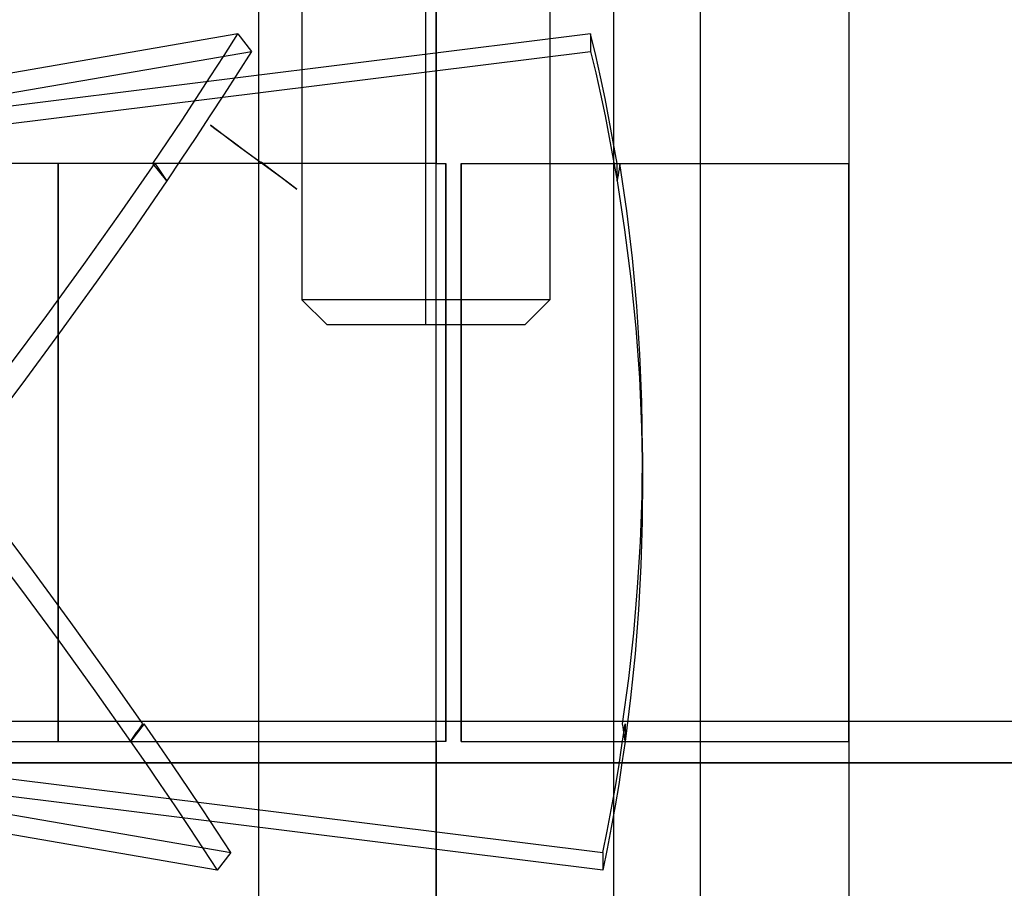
# Model space of a CAD drawing. Header units: millimetres. Extents: x -76 to 76, y -16 to 42.
# Tile 27 of 40: x 17 to 29, y 25 to 36. Entities that reach past the tile are written whole.
import ezdxf

# ---------------------------------------------------------------- set-up
doc = ezdxf.new("R2010")
doc.units = ezdxf.units.MM
doc.layers.add('MAIN-1', color=7, linetype='Continuous')
doc.layers.add('MAIN-2', color=7, linetype='Continuous')

msp = doc.modelspace()

# ---------------------------------------------------------------- linework, layer by layer
at = {"layer": 'MAIN-1'}
for p, q in [((21.923, 37.759), (21.923, 33.759)), ((26.923, 33.759), (26.923, 37.759)), ((21.923, 33.759), (6.948, 33.759)), ((17.349, 27), (17.349, 33.759)), ((21.923, 33.759), (22.043, 33.759)), ((22.043, 33.759), (22.043, 27)), ((26.922, 27), (26.922, 33.759)), ((26.922, 33.759), (26.923, 33.759)), ((26.923, 27), (26.923, 33.759)), ((73.5, 27), (-73.5, 27)), ((74.823, 26.5), (-74.823, 26.5))]:
    msp.add_line(p, q, dxfattribs=at)
at = {"layer": 'MAIN-2'}
for p, q in [((20.3, 39.709), (20.3, 32.109)), ((21.8, 32.109), (21.8, 39.709)), ((21.8, 32.109), (21.8, 39.709)), ((21.8, 32.109), (21.8, 39.709)), ((21.8, 32.109), (21.8, 39.709)), ((23.3, 39.709), (23.3, 32.109)), ((19.773, 37.759), (19.773, 22.759)), ((19.773, 37.759), (19.773, 22.759)), ((21.923, 22.759), (21.923, 37.759)), ((21.923, 22.759), (21.923, 37.759)), ((21.923, 22.759), (21.923, 37.759)), ((21.923, 22.759), (21.923, 37.759)), ((21.923, 33.759), (21.923, 37.759)), ((24.073, 37.759), (24.073, 22.759)), ((24.073, 37.759), (24.073, 22.759)), ((25.126, 16.759), (25.126, 36.759)), ((19.523, 35.328), (10.505, 33.769)), ((23.794, 35.328), (11.287, 33.769)), ((19.358, 35.068), (19.523, 35.328)), ((19.523, 35.328), (19.689, 35.116)), ((23.856, 35.068), (23.794, 35.328)), ((23.794, 35.328), (23.794, 35.116)), ((10.615, 33.547), (19.689, 35.116)), ((11.209, 33.547), (23.794, 35.116)), ((19.19, 34.808), (19.358, 35.068)), ((19.689, 35.116), (19.524, 34.856)), ((23.794, 35.116), (23.856, 34.856)), ((23.914, 34.808), (23.856, 35.068)), ((19.02, 34.547), (19.19, 34.808)), ((19.524, 34.856), (19.356, 34.596)), ((23.856, 34.856), (23.914, 34.596)), ((23.969, 34.547), (23.914, 34.808)), ((19.356, 34.596), (19.186, 34.334)), ((23.914, 34.596), (23.969, 34.334)), ((18.848, 34.285), (19.02, 34.547)), ((24.02, 34.285), (23.969, 34.547)), ((19.186, 34.334), (19.014, 34.073)), ((23.969, 34.334), (24.02, 34.073)), ((18.673, 34.022), (18.848, 34.285)), ((19.5, 33.989), (19.192, 34.221)), ((19.192, 34.221), (19.261, 34.17)), ((24.069, 34.022), (24.02, 34.285)), ((19.261, 34.17), (19.344, 34.109)), ((19.344, 34.109), (19.466, 34.019)), ((18.496, 33.759), (18.673, 34.022)), ((19.014, 34.073), (18.839, 33.81)), ((19.466, 34.019), (19.618, 33.907)), ((20.063, 33.578), (19.5, 33.989)), ((24.02, 34.073), (24.069, 33.81)), ((24.115, 33.759), (24.069, 34.022)), ((19.618, 33.907), (19.805, 33.77)), ((17.349, 33.759), (17.349, 26.759)), ((18.094, 33.148), (18.517, 33.759)), ((18.662, 33.547), (18.496, 33.759)), ((18.517, 33.759), (18.541, 33.724)), ((18.839, 33.81), (18.662, 33.547)), ((19.916, 33.691), (19.807, 33.774)), ((22.043, 26.759), (22.043, 33.759)), ((22.228, 26.759), (22.228, 33.759)), ((22.228, 33.759), (26.922, 33.759)), ((22.228, 33.759), (22.228, 26.759)), ((24.069, 33.81), (24.115, 33.547)), ((24.115, 33.547), (24.115, 33.759)), ((24.149, 33.759), (24.144, 33.724)), ((24.232, 33.186), (24.149, 33.759)), ((26.923, 33.759), (26.923, 33.759)), ((26.923, 33.759), (26.923, 33.759)), ((18.541, 33.724), (18.565, 33.688)), ((18.565, 33.688), (18.59, 33.653)), ((18.59, 33.653), (18.614, 33.618)), ((18.614, 33.618), (18.638, 33.582)), ((20.027, 33.606), (19.916, 33.691)), ((24.126, 33.618), (24.121, 33.582)), ((24.132, 33.653), (24.126, 33.618)), ((24.138, 33.688), (24.132, 33.653)), ((24.144, 33.724), (24.138, 33.688)), ((18.662, 33.547), (18.243, 32.936)), ((18.638, 33.582), (18.662, 33.547)), ((20.141, 33.52), (20.027, 33.606)), ((20.063, 33.579), (20.184, 33.486)), ((20.227, 33.455), (20.141, 33.52)), ((24.121, 33.582), (24.115, 33.547)), ((24.115, 33.547), (24.206, 32.955)), ((20.184, 33.486), (20.236, 33.447)), ((20.236, 33.447), (20.227, 33.455)), ((17.658, 32.533), (18.094, 33.148)), ((24.3, 32.61), (24.232, 33.186)), ((18.243, 32.936), (17.81, 32.322)), ((24.206, 32.955), (24.281, 32.36)), ((24.353, 32.031), (24.3, 32.61)), ((17.209, 31.916), (17.658, 32.533)), ((17.81, 32.322), (17.366, 31.706)), ((24.281, 32.36), (24.34, 31.762)), ((21.8, 32.109), (20.3, 32.109)), ((20.3, 32.109), (20.6, 31.809)), ((21.8, 32.109), (20.3, 32.109)), ((20.3, 32.109), (20.6, 31.809)), ((21.8, 31.809), (21.8, 32.109)), ((21.8, 31.809), (21.8, 32.109)), ((23.3, 32.109), (21.8, 32.109)), ((21.8, 31.809), (21.8, 32.109)), ((21.8, 31.809), (21.8, 32.109)), ((23.3, 32.109), (21.8, 32.109)), ((23, 31.809), (23.3, 32.109)), ((23, 31.809), (23.3, 32.109)), ((24.391, 31.451), (24.353, 32.031)), ((16.748, 31.297), (17.209, 31.916)), ((20.6, 31.809), (21.8, 31.809)), ((21.8, 31.809), (23, 31.809)), ((24.34, 31.762), (24.384, 31.162)), ((17.366, 31.706), (16.909, 31.087)), ((24.415, 30.87), (24.391, 31.451)), ((24.384, 31.162), (24.411, 30.561)), ((16.909, 31.087), (16.44, 30.467)), ((24.423, 30.288), (24.415, 30.87)), ((24.411, 30.561), (24.423, 29.959)), ((24.417, 29.732), (24.423, 30.288)), ((24.423, 30.258), (24.423, 29.834)), ((24.423, 29.959), (24.419, 29.423)), ((24.397, 29.177), (24.417, 29.732)), ((17.051, 28.816), (16.586, 29.436)), ((24.419, 29.423), (24.403, 28.888)), ((16.423, 29.226), (16.891, 28.606)), ((24.363, 28.623), (24.397, 29.177)), ((24.403, 28.888), (24.374, 28.353)), ((17.503, 28.199), (17.051, 28.816)), ((24.316, 28.07), (24.363, 28.623)), ((16.891, 28.606), (17.348, 27.988)), ((24.374, 28.353), (24.333, 27.82)), ((17.944, 27.583), (17.503, 28.199)), ((24.256, 27.519), (24.316, 28.07)), ((17.348, 27.988), (17.793, 27.372)), ((24.333, 27.82), (24.278, 27.288)), ((18.372, 26.971), (17.944, 27.583)), ((24.182, 26.971), (24.256, 27.519)), ((17.793, 27.372), (18.225, 26.759)), ((24.278, 27.288), (24.212, 26.759)), ((10.426, 26.971), (19.44, 25.412)), ((11.438, 26.971), (23.941, 25.412)), ((17.349, 26.759), (17.349, 27)), ((18.39, 26.971), (18.225, 26.759)), ((18.347, 26.936), (18.372, 26.971)), ((18.571, 26.71), (18.39, 26.971)), ((22.043, 27), (22.043, 26.759)), ((24.174, 26.71), (24.212, 26.971)), ((24.187, 26.936), (24.182, 26.971)), ((24.212, 26.971), (24.212, 26.759)), ((26.922, 26.759), (26.922, 27)), ((26.923, 26.759), (26.923, 27)), ((18.249, 26.794), (18.274, 26.83)), ((18.274, 26.83), (18.298, 26.865)), ((18.298, 26.865), (18.323, 26.901)), ((18.323, 26.901), (18.347, 26.936)), ((24.192, 26.901), (24.187, 26.936)), ((24.197, 26.865), (24.192, 26.901)), ((24.202, 26.83), (24.197, 26.865)), ((24.207, 26.794), (24.202, 26.83)), ((6.948, 26.759), (21.923, 26.759)), ((19.274, 25.2), (10.26, 26.759)), ((23.941, 25.2), (11.438, 26.759)), ((18.225, 26.759), (18.249, 26.794)), ((18.225, 26.759), (18.405, 26.498)), ((18.749, 26.45), (18.571, 26.71)), ((21.923, 26.759), (21.923, 22.759)), ((21.923, 22.759), (21.923, 26.759)), ((22.043, 26.759), (21.923, 26.759)), ((22.228, 26.759), (26.922, 26.759)), ((24.134, 26.45), (24.174, 26.71)), ((24.212, 26.759), (24.174, 26.498)), ((24.212, 26.759), (24.207, 26.794)), ((26.923, 26.759), (26.922, 26.759)), ((26.923, 26.759), (26.923, 26.759)), ((26.923, 22.759), (26.923, 26.759)), ((26.923, 26.759), (26.923, 26.759)), ((-74.823, 26.5), (74.823, 26.5)), ((74.823, 26.5), (-74.823, 26.5)), ((-74.823, 26.5), (74.823, 26.5)), ((74.823, 26.5), (-74.823, 26.5)), ((-74.823, 26.5), (74.823, 26.5)), ((74.823, 26.5), (-74.823, 26.5)), ((-74.823, 26.5), (74.823, 26.5)), ((74.823, 26.5), (-74.823, 26.5)), ((-74.823, 26.5), (74.823, 26.5)), ((74.823, 26.5), (-74.823, 26.5)), ((-74.823, 26.5), (74.823, 26.5)), ((74.823, 26.5), (-74.823, 26.5)), ((-74.823, 26.5), (74.823, 26.5)), ((74.823, 26.5), (-74.823, 26.5)), ((-74.823, 26.5), (74.823, 26.5)), ((74.823, 26.5), (-74.823, 26.5)), ((-74.823, 26.5), (74.823, 26.5)), ((74.823, 26.5), (-74.823, 26.5)), ((-74.823, 26.5), (74.823, 26.5)), ((74.823, 26.5), (-74.823, 26.5)), ((-74.823, 26.5), (74.823, 26.5)), ((74.823, 26.5), (-74.823, 26.5)), ((-74.823, 26.5), (74.823, 26.5)), ((74.823, 26.5), (-74.823, 26.5)), ((-74.823, 26.5), (74.823, 26.5)), ((-74.823, 26.5), (74.823, 26.5)), ((74.823, 26.5), (-74.823, 26.5)), ((18.405, 26.498), (18.584, 26.237)), ((24.174, 26.498), (24.134, 26.237)), ((18.926, 26.189), (18.749, 26.45)), ((24.09, 26.189), (24.134, 26.45)), ((18.584, 26.237), (18.76, 25.977)), ((24.134, 26.237), (24.09, 25.977)), ((19.099, 25.93), (18.926, 26.189)), ((24.043, 25.93), (24.09, 26.189)), ((18.76, 25.977), (18.934, 25.718)), ((19.271, 25.671), (19.099, 25.93)), ((23.993, 25.671), (24.043, 25.93)), ((24.09, 25.977), (24.043, 25.718)), ((18.934, 25.718), (19.105, 25.459)), ((19.44, 25.412), (19.271, 25.671)), ((23.941, 25.412), (23.993, 25.671)), ((24.043, 25.718), (23.993, 25.459)), ((19.105, 25.459), (19.274, 25.2)), ((19.44, 25.412), (19.274, 25.2)), ((23.993, 25.459), (23.941, 25.2)), ((23.941, 25.412), (23.941, 25.2))]:
    msp.add_line(p, q, dxfattribs=at)

doc.saveas('drawing.dxf')
